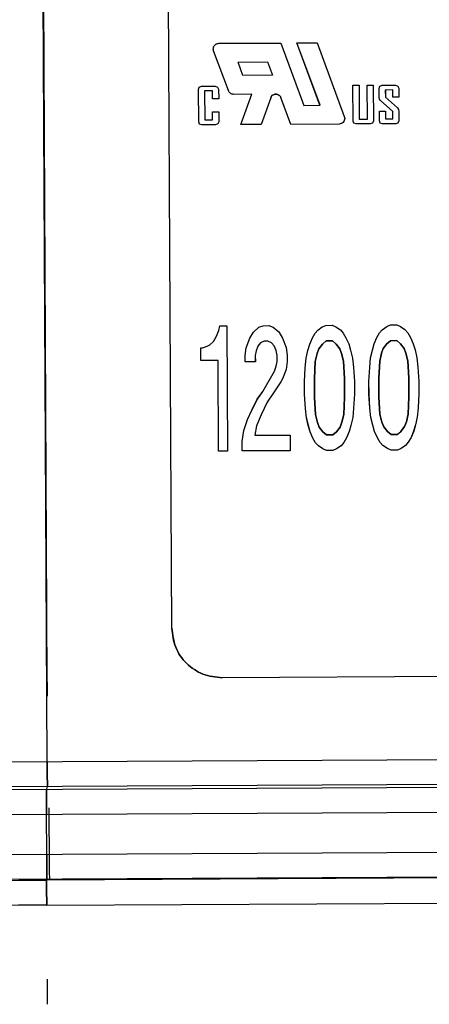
# Model space of a CAD drawing. Header units: millimetres. Extents: x -353 to -41, y 81 to 365.
# Tile 23 of 48: x -288 to -280, y 327 to 346. Entities that reach past the tile are written whole.
import ezdxf

# ---------------------------------------------------------------- set-up
doc = ezdxf.new("R2010")
doc.units = ezdxf.units.MM

msp = doc.modelspace()

# ---------------------------------------------------------------- linework, layer by layer
at = {"color": 7, "linetype": 'Continuous', "lineweight": 25}
for p, q in [((-287.556, 331.373), (-287.678, 354.388)), ((-287.671, 353.682), (-287.562, 332.977)), ((-285.07, 334.04), (-285.164, 351.641)), ((-285.07, 334.04), (-285.163, 351.641)), ((-284.129, 345.717), (-282.895, 345.723)), ((-284.129, 345.717), (-282.895, 345.723)), ((-284.129, 345.717), (-284.129, 345.717)), ((-282.895, 345.723), (-282.434, 344.478)), ((-282.895, 345.723), (-282.895, 345.723)), ((-282.895, 345.723), (-282.434, 344.478)), ((-282.573, 345.725), (-282.171, 345.727)), ((-282.573, 345.725), (-282.171, 345.727)), ((-282.113, 344.48), (-282.573, 345.725)), ((-282.573, 345.725), (-282.573, 345.725)), ((-282.112, 344.48), (-282.573, 345.725)), ((-282.171, 345.727), (-281.627, 344.257)), ((-282.171, 345.727), (-282.171, 345.727)), ((-282.171, 345.727), (-281.627, 344.257)), ((-283.942, 344.772), (-284.235, 345.564)), ((-284.235, 345.564), (-284.235, 345.564)), ((-283.942, 344.772), (-284.235, 345.564)), ((-283.749, 345.341), (-283.158, 345.344)), ((-283.749, 345.341), (-283.158, 345.344)), ((-283.652, 345.077), (-283.749, 345.341)), ((-283.749, 345.341), (-283.749, 345.341)), ((-283.651, 345.077), (-283.749, 345.341)), ((-283.158, 345.344), (-283.06, 345.08)), ((-283.158, 345.344), (-283.158, 345.344)), ((-283.158, 345.344), (-283.06, 345.08)), ((-283.06, 345.08), (-283.652, 345.077)), ((-283.652, 345.077), (-283.651, 345.077)), ((-283.06, 345.08), (-283.651, 345.077)), ((-283.06, 345.08), (-283.06, 345.08)), ((-281.45, 344.164), (-281.454, 344.878)), ((-281.454, 344.878), (-281.332, 344.878)), ((-281.454, 344.878), (-281.454, 344.878)), ((-281.454, 344.878), (-281.332, 344.878)), ((-281.45, 344.164), (-281.454, 344.878)), ((-281.332, 344.878), (-281.328, 344.203)), ((-281.332, 344.878), (-281.332, 344.878)), ((-281.332, 344.878), (-281.328, 344.203)), ((-281.17, 344.879), (-281.048, 344.88)), ((-281.169, 344.879), (-281.17, 344.879)), ((-281.166, 344.204), (-281.17, 344.879)), ((-281.169, 344.879), (-281.048, 344.88)), ((-281.166, 344.204), (-281.169, 344.879)), ((-281.048, 344.88), (-281.048, 344.88)), ((-281.048, 344.88), (-281.044, 344.166)), ((-281.048, 344.88), (-281.044, 344.166)), ((-280.916, 344.861), (-280.87, 344.881)), ((-280.915, 344.861), (-280.87, 344.881)), ((-280.87, 344.881), (-280.606, 344.882)), ((-280.87, 344.881), (-280.606, 344.882)), ((-280.87, 344.881), (-280.87, 344.881)), ((-280.606, 344.882), (-280.56, 344.863)), ((-280.606, 344.882), (-280.606, 344.882)), ((-280.606, 344.882), (-280.56, 344.863)), ((-284.537, 344.798), (-284.522, 344.842)), ((-284.537, 344.798), (-284.522, 344.842)), ((-284.534, 344.148), (-284.537, 344.798)), ((-284.537, 344.798), (-284.537, 344.798)), ((-284.534, 344.148), (-284.537, 344.798)), ((-284.522, 344.842), (-284.477, 344.861)), ((-284.522, 344.842), (-284.476, 344.861)), ((-284.522, 344.842), (-284.522, 344.842)), ((-284.477, 344.861), (-284.203, 344.863)), ((-284.476, 344.861), (-284.477, 344.861)), ((-284.476, 344.861), (-284.202, 344.863)), ((-284.258, 344.766), (-284.415, 344.765)), ((-284.258, 344.766), (-284.415, 344.765)), ((-284.415, 344.765), (-284.412, 344.187)), ((-284.415, 344.765), (-284.415, 344.765)), ((-284.415, 344.765), (-284.412, 344.187)), ((-284.257, 344.61), (-284.258, 344.766)), ((-284.258, 344.766), (-284.258, 344.766)), ((-284.257, 344.61), (-284.258, 344.766)), ((-284.203, 344.863), (-284.157, 344.844)), ((-284.202, 344.863), (-284.203, 344.863)), ((-284.202, 344.863), (-284.157, 344.844)), ((-284.157, 344.844), (-284.136, 344.8)), ((-284.157, 344.844), (-284.157, 344.844)), ((-284.157, 344.844), (-284.136, 344.8)), ((-284.136, 344.8), (-284.135, 344.611)), ((-284.136, 344.8), (-284.136, 344.8)), ((-284.136, 344.8), (-284.135, 344.611)), ((-283.942, 344.772), (-283.942, 344.772)), ((-283.474, 344.7), (-283.835, 344.698)), ((-283.474, 344.7), (-283.835, 344.698)), ((-283.835, 344.698), (-283.835, 344.698)), ((-283.691, 344.094), (-283.474, 344.7)), ((-283.691, 344.094), (-283.474, 344.7)), ((-283.474, 344.7), (-283.474, 344.7)), ((-280.931, 344.817), (-280.916, 344.861)), ((-280.93, 344.638), (-280.931, 344.817)), ((-280.93, 344.817), (-280.931, 344.817)), ((-280.93, 344.817), (-280.915, 344.861)), ((-280.929, 344.638), (-280.93, 344.817)), ((-280.915, 344.861), (-280.916, 344.861)), ((-280.661, 344.785), (-280.809, 344.784)), ((-280.809, 344.784), (-280.808, 344.643)), ((-280.808, 344.784), (-280.809, 344.784)), ((-280.661, 344.785), (-280.808, 344.784)), ((-280.808, 344.784), (-280.808, 344.643)), ((-280.661, 344.639), (-280.661, 344.785)), ((-280.661, 344.785), (-280.661, 344.785)), ((-280.66, 344.639), (-280.661, 344.785)), ((-280.56, 344.863), (-280.54, 344.819)), ((-280.56, 344.863), (-280.56, 344.863)), ((-280.56, 344.863), (-280.54, 344.819)), ((-280.54, 344.819), (-280.539, 344.64)), ((-280.54, 344.819), (-280.54, 344.819)), ((-280.54, 344.819), (-280.539, 344.64)), ((-284.135, 344.611), (-284.257, 344.61)), ((-284.135, 344.611), (-284.257, 344.61)), ((-284.257, 344.61), (-284.257, 344.61)), ((-284.135, 344.611), (-284.135, 344.611)), ((-283.097, 344.631), (-283.289, 344.096)), ((-283.097, 344.631), (-283.288, 344.096)), ((-283.097, 344.631), (-283.097, 344.631)), ((-282.697, 344.099), (-282.894, 344.632)), ((-282.894, 344.632), (-282.894, 344.632)), ((-282.697, 344.099), (-282.894, 344.632)), ((-280.924, 344.599), (-280.93, 344.638)), ((-280.929, 344.638), (-280.93, 344.638)), ((-280.924, 344.599), (-280.929, 344.638)), ((-280.904, 344.575), (-280.924, 344.599)), ((-280.924, 344.599), (-280.924, 344.599)), ((-280.904, 344.575), (-280.924, 344.599)), ((-280.659, 344.357), (-280.904, 344.575)), ((-280.904, 344.575), (-280.904, 344.575)), ((-280.659, 344.357), (-280.904, 344.575)), ((-280.808, 344.643), (-280.568, 344.426)), ((-280.808, 344.643), (-280.808, 344.643)), ((-280.808, 344.643), (-280.568, 344.426)), ((-280.539, 344.64), (-280.661, 344.639)), ((-280.66, 344.639), (-280.661, 344.639)), ((-280.539, 344.64), (-280.66, 344.639)), ((-280.539, 344.64), (-280.539, 344.64)), ((-284.256, 344.348), (-284.134, 344.349)), ((-284.255, 344.188), (-284.256, 344.348)), ((-284.255, 344.348), (-284.256, 344.348)), ((-284.255, 344.348), (-284.134, 344.349)), ((-284.255, 344.188), (-284.255, 344.348)), ((-284.134, 344.349), (-284.133, 344.15)), ((-284.134, 344.349), (-284.134, 344.349)), ((-284.134, 344.349), (-284.133, 344.15)), ((-282.434, 344.478), (-282.113, 344.48)), ((-282.434, 344.478), (-282.112, 344.48)), ((-282.434, 344.478), (-282.434, 344.478)), ((-282.112, 344.48), (-282.113, 344.48)), ((-280.928, 344.361), (-280.806, 344.362)), ((-280.928, 344.361), (-280.806, 344.362)), ((-280.927, 344.167), (-280.928, 344.361)), ((-280.928, 344.361), (-280.928, 344.361)), ((-280.927, 344.167), (-280.928, 344.361)), ((-280.806, 344.362), (-280.806, 344.206)), ((-280.806, 344.362), (-280.806, 344.362)), ((-280.806, 344.362), (-280.805, 344.206)), ((-280.658, 344.207), (-280.659, 344.357)), ((-280.659, 344.357), (-280.659, 344.357)), ((-280.658, 344.207), (-280.659, 344.357)), ((-280.568, 344.426), (-280.548, 344.397)), ((-280.568, 344.426), (-280.568, 344.426)), ((-280.568, 344.426), (-280.547, 344.397)), ((-280.548, 344.397), (-280.537, 344.358)), ((-280.547, 344.397), (-280.548, 344.397)), ((-280.547, 344.397), (-280.537, 344.358)), ((-280.537, 344.358), (-280.536, 344.169)), ((-280.537, 344.358), (-280.537, 344.358)), ((-280.537, 344.358), (-280.536, 344.169)), ((-284.518, 344.104), (-284.534, 344.148)), ((-284.534, 344.148), (-284.534, 344.148)), ((-284.518, 344.104), (-284.534, 344.148)), ((-284.473, 344.09), (-284.518, 344.104)), ((-284.518, 344.104), (-284.518, 344.104)), ((-284.472, 344.09), (-284.518, 344.104)), ((-284.199, 344.091), (-284.473, 344.09)), ((-284.472, 344.09), (-284.473, 344.09)), ((-284.198, 344.091), (-284.472, 344.09)), ((-284.412, 344.187), (-284.255, 344.188)), ((-284.412, 344.187), (-284.255, 344.188)), ((-284.412, 344.187), (-284.412, 344.187)), ((-284.255, 344.188), (-284.255, 344.188)), ((-284.153, 344.106), (-284.199, 344.091)), ((-284.198, 344.091), (-284.199, 344.091)), ((-284.153, 344.106), (-284.198, 344.091)), ((-284.133, 344.15), (-284.153, 344.106)), ((-284.133, 344.15), (-284.153, 344.106)), ((-284.153, 344.106), (-284.153, 344.106)), ((-284.133, 344.15), (-284.133, 344.15)), ((-283.289, 344.096), (-283.691, 344.094)), ((-283.288, 344.096), (-283.691, 344.094)), ((-283.691, 344.094), (-283.691, 344.094)), ((-283.288, 344.096), (-283.289, 344.096)), ((-281.733, 344.104), (-282.697, 344.099)), ((-281.733, 344.104), (-282.697, 344.099)), ((-282.697, 344.099), (-282.697, 344.099)), ((-281.733, 344.104), (-281.733, 344.104)), ((-281.627, 344.257), (-281.62, 344.218)), ((-281.627, 344.257), (-281.627, 344.257)), ((-281.627, 344.257), (-281.62, 344.218)), ((-281.62, 344.218), (-281.62, 344.218)), ((-281.435, 344.12), (-281.45, 344.164)), ((-281.45, 344.164), (-281.45, 344.164)), ((-281.434, 344.12), (-281.45, 344.164)), ((-281.389, 344.106), (-281.435, 344.12)), ((-281.434, 344.12), (-281.435, 344.12)), ((-281.389, 344.106), (-281.434, 344.12)), ((-281.11, 344.107), (-281.389, 344.106)), ((-281.109, 344.107), (-281.389, 344.106)), ((-281.389, 344.106), (-281.389, 344.106)), ((-281.328, 344.203), (-281.166, 344.204)), ((-281.328, 344.203), (-281.166, 344.204)), ((-281.328, 344.203), (-281.328, 344.203)), ((-281.166, 344.204), (-281.166, 344.204)), ((-281.064, 344.122), (-281.11, 344.107)), ((-281.109, 344.107), (-281.11, 344.107)), ((-281.064, 344.122), (-281.109, 344.107)), ((-281.044, 344.166), (-281.064, 344.122)), ((-281.044, 344.166), (-281.064, 344.122)), ((-281.064, 344.122), (-281.064, 344.122)), ((-281.044, 344.166), (-281.044, 344.166)), ((-280.912, 344.123), (-280.927, 344.167)), ((-280.927, 344.167), (-280.927, 344.167)), ((-280.912, 344.123), (-280.927, 344.167)), ((-280.866, 344.109), (-280.912, 344.123)), ((-280.912, 344.123), (-280.912, 344.123)), ((-280.866, 344.109), (-280.912, 344.123)), ((-280.602, 344.11), (-280.866, 344.109)), ((-280.602, 344.11), (-280.866, 344.109)), ((-280.866, 344.109), (-280.866, 344.109)), ((-280.806, 344.206), (-280.658, 344.207)), ((-280.805, 344.206), (-280.806, 344.206)), ((-280.805, 344.206), (-280.658, 344.207)), ((-280.658, 344.207), (-280.658, 344.207)), ((-280.556, 344.125), (-280.602, 344.11)), ((-280.556, 344.125), (-280.602, 344.11)), ((-280.602, 344.11), (-280.602, 344.11)), ((-280.536, 344.169), (-280.556, 344.125)), ((-280.536, 344.169), (-280.556, 344.125)), ((-280.556, 344.125), (-280.556, 344.125)), ((-280.536, 344.169), (-280.536, 344.169)), ((-284.186, 339.855), (-284.132, 339.98)), ((-284.186, 339.855), (-284.132, 339.98)), ((-284.132, 339.98), (-284.114, 340.074)), ((-284.132, 339.98), (-284.114, 340.074)), ((-284.132, 339.98), (-284.132, 339.98)), ((-284.114, 340.074), (-283.969, 340.075)), ((-284.114, 340.074), (-283.969, 340.075)), ((-284.114, 340.074), (-284.114, 340.074)), ((-283.969, 340.075), (-283.956, 337.575)), ((-283.969, 340.075), (-283.969, 340.075)), ((-283.969, 340.075), (-283.956, 337.575)), ((-283.443, 339.952), (-283.335, 340.047)), ((-283.443, 339.952), (-283.335, 340.047)), ((-283.335, 340.047), (-283.244, 340.078)), ((-283.335, 340.047), (-283.244, 340.078)), ((-283.335, 340.047), (-283.335, 340.047)), ((-283.244, 340.078), (-283.136, 340.079)), ((-283.244, 340.078), (-283.135, 340.079)), ((-283.244, 340.078), (-283.244, 340.078)), ((-283.136, 340.079), (-283.045, 340.048)), ((-283.135, 340.079), (-283.136, 340.079)), ((-283.135, 340.079), (-283.045, 340.048)), ((-283.045, 340.048), (-282.936, 339.955)), ((-283.045, 340.048), (-283.045, 340.048)), ((-283.045, 340.048), (-282.935, 339.955)), ((-282.211, 339.928), (-282.156, 339.991)), ((-282.21, 339.928), (-282.156, 339.991)), ((-282.156, 339.991), (-282.066, 340.053)), ((-282.156, 339.991), (-282.066, 340.053)), ((-282.156, 339.991), (-282.156, 339.991)), ((-282.066, 340.053), (-281.994, 340.085)), ((-282.066, 340.053), (-281.994, 340.085)), ((-282.066, 340.053), (-282.066, 340.053)), ((-281.994, 340.085), (-281.867, 340.086)), ((-281.994, 340.085), (-281.867, 340.086)), ((-281.994, 340.085), (-281.994, 340.085)), ((-281.867, 340.086), (-281.794, 340.055)), ((-281.867, 340.086), (-281.867, 340.086)), ((-281.867, 340.086), (-281.794, 340.055)), ((-281.794, 340.055), (-281.703, 339.993)), ((-281.794, 340.055), (-281.794, 340.055)), ((-281.794, 340.055), (-281.703, 339.993)), ((-281.703, 339.993), (-281.649, 339.931)), ((-281.703, 339.993), (-281.703, 339.993)), ((-281.703, 339.993), (-281.648, 339.931)), ((-280.924, 339.935), (-280.87, 339.997)), ((-280.923, 339.935), (-280.869, 339.997)), ((-280.87, 339.997), (-280.779, 340.06)), ((-280.869, 339.997), (-280.87, 339.997)), ((-280.869, 339.997), (-280.779, 340.06)), ((-280.779, 340.06), (-280.707, 340.092)), ((-280.779, 340.06), (-280.707, 340.092)), ((-280.779, 340.06), (-280.779, 340.06)), ((-280.707, 340.092), (-280.58, 340.093)), ((-280.707, 340.092), (-280.58, 340.093)), ((-280.707, 340.092), (-280.707, 340.092)), ((-280.58, 340.093), (-280.507, 340.062)), ((-280.58, 340.093), (-280.58, 340.093)), ((-280.58, 340.093), (-280.507, 340.062)), ((-280.507, 340.062), (-280.417, 340)), ((-280.507, 340.062), (-280.507, 340.062)), ((-280.507, 340.062), (-280.416, 340)), ((-280.417, 340), (-280.362, 339.938)), ((-280.416, 340), (-280.417, 340)), ((-280.416, 340), (-280.362, 339.938)), ((-284.24, 339.761), (-284.186, 339.855)), ((-284.239, 339.761), (-284.186, 339.855)), ((-284.186, 339.855), (-284.186, 339.855)), ((-283.587, 339.639), (-283.515, 339.827)), ((-283.586, 339.639), (-283.515, 339.827)), ((-283.515, 339.827), (-283.443, 339.952)), ((-283.515, 339.827), (-283.443, 339.952)), ((-283.515, 339.827), (-283.515, 339.827)), ((-283.443, 339.952), (-283.443, 339.952)), ((-283.225, 339.766), (-283.297, 339.734)), ((-283.224, 339.766), (-283.297, 339.734)), ((-283.152, 339.766), (-283.225, 339.766)), ((-283.224, 339.766), (-283.225, 339.766)), ((-283.152, 339.766), (-283.224, 339.766)), ((-283.08, 339.736), (-283.152, 339.766)), ((-283.152, 339.766), (-283.152, 339.766)), ((-283.079, 339.736), (-283.152, 339.766)), ((-282.936, 339.955), (-282.863, 339.831)), ((-282.935, 339.955), (-282.936, 339.955)), ((-282.935, 339.955), (-282.862, 339.831)), ((-282.863, 339.831), (-282.789, 339.643)), ((-282.862, 339.831), (-282.863, 339.831)), ((-282.862, 339.831), (-282.789, 339.643)), ((-282.318, 339.708), (-282.264, 339.834)), ((-282.318, 339.708), (-282.264, 339.834)), ((-282.264, 339.834), (-282.211, 339.928)), ((-282.264, 339.834), (-282.21, 339.928)), ((-282.264, 339.834), (-282.264, 339.834)), ((-282.21, 339.928), (-282.211, 339.928)), ((-281.992, 339.773), (-282.064, 339.71)), ((-282.064, 339.71), (-281.992, 339.773)), ((-281.865, 339.773), (-281.992, 339.773)), ((-281.992, 339.773), (-281.992, 339.773)), ((-281.992, 339.773), (-281.865, 339.773)), ((-281.792, 339.711), (-281.865, 339.773)), ((-281.865, 339.773), (-281.865, 339.773)), ((-281.865, 339.773), (-281.792, 339.711)), ((-281.649, 339.931), (-281.594, 339.837)), ((-281.648, 339.931), (-281.649, 339.931)), ((-281.648, 339.931), (-281.594, 339.837)), ((-281.594, 339.837), (-281.539, 339.713)), ((-281.594, 339.837), (-281.594, 339.837)), ((-281.594, 339.837), (-281.538, 339.713)), ((-281.031, 339.715), (-280.977, 339.84)), ((-281.031, 339.715), (-280.978, 339.84)), ((-280.978, 339.84), (-280.924, 339.935)), ((-280.977, 339.84), (-280.978, 339.84)), ((-280.977, 339.84), (-280.923, 339.935)), ((-280.923, 339.935), (-280.924, 339.935)), ((-280.705, 339.779), (-280.778, 339.717)), ((-280.777, 339.717), (-280.705, 339.779)), ((-280.578, 339.78), (-280.705, 339.779)), ((-280.705, 339.779), (-280.578, 339.78)), ((-280.705, 339.779), (-280.705, 339.779)), ((-280.506, 339.718), (-280.578, 339.78)), ((-280.578, 339.78), (-280.578, 339.78)), ((-280.578, 339.78), (-280.505, 339.718)), ((-280.362, 339.938), (-280.307, 339.844)), ((-280.362, 339.938), (-280.362, 339.938)), ((-280.362, 339.938), (-280.307, 339.844)), ((-280.307, 339.844), (-280.252, 339.719)), ((-280.307, 339.844), (-280.307, 339.844)), ((-280.307, 339.844), (-280.252, 339.719)), ((-284.493, 339.634), (-284.456, 339.635)), ((-284.491, 339.384), (-284.493, 339.634)), ((-284.492, 339.634), (-284.493, 339.634)), ((-284.492, 339.634), (-284.456, 339.635)), ((-284.491, 339.384), (-284.492, 339.634)), ((-284.456, 339.635), (-284.366, 339.666)), ((-284.456, 339.635), (-284.366, 339.666)), ((-284.456, 339.635), (-284.456, 339.635)), ((-284.366, 339.666), (-284.312, 339.698)), ((-284.366, 339.666), (-284.312, 339.698)), ((-284.366, 339.666), (-284.366, 339.666)), ((-284.312, 339.698), (-284.24, 339.761)), ((-284.312, 339.698), (-284.239, 339.761)), ((-284.312, 339.698), (-284.312, 339.698)), ((-284.239, 339.761), (-284.24, 339.761)), ((-283.604, 339.483), (-283.587, 339.639)), ((-283.604, 339.483), (-283.586, 339.639)), ((-283.586, 339.639), (-283.587, 339.639)), ((-283.387, 339.578), (-283.404, 339.484)), ((-283.387, 339.578), (-283.404, 339.484)), ((-283.351, 339.672), (-283.387, 339.578)), ((-283.351, 339.672), (-283.387, 339.578)), ((-283.387, 339.578), (-283.387, 339.578)), ((-283.297, 339.734), (-283.351, 339.672)), ((-283.297, 339.734), (-283.351, 339.672)), ((-283.351, 339.672), (-283.351, 339.672)), ((-283.297, 339.734), (-283.297, 339.734)), ((-283.025, 339.673), (-283.08, 339.736)), ((-283.079, 339.736), (-283.08, 339.736)), ((-283.025, 339.673), (-283.079, 339.736)), ((-282.988, 339.58), (-283.025, 339.673)), ((-283.025, 339.673), (-283.025, 339.673)), ((-282.988, 339.58), (-283.025, 339.673)), ((-282.969, 339.486), (-282.988, 339.58)), ((-282.988, 339.58), (-282.988, 339.58)), ((-282.969, 339.486), (-282.988, 339.58)), ((-282.789, 339.643), (-282.77, 339.487)), ((-282.789, 339.643), (-282.789, 339.643)), ((-282.789, 339.643), (-282.77, 339.487)), ((-282.389, 339.427), (-282.354, 339.583)), ((-282.389, 339.427), (-282.353, 339.583)), ((-282.354, 339.583), (-282.318, 339.708)), ((-282.353, 339.583), (-282.354, 339.583)), ((-282.353, 339.583), (-282.318, 339.708)), ((-282.318, 339.708), (-282.318, 339.708)), ((-282.136, 339.616), (-282.172, 339.522)), ((-282.172, 339.522), (-282.136, 339.616)), ((-282.064, 339.71), (-282.136, 339.616)), ((-282.136, 339.616), (-282.064, 339.71)), ((-282.136, 339.616), (-282.136, 339.616)), ((-282.064, 339.71), (-282.064, 339.71)), ((-281.719, 339.618), (-281.792, 339.711)), ((-281.792, 339.711), (-281.792, 339.711)), ((-281.792, 339.711), (-281.719, 339.618)), ((-281.683, 339.524), (-281.719, 339.618)), ((-281.719, 339.618), (-281.719, 339.618)), ((-281.719, 339.618), (-281.682, 339.524)), ((-281.539, 339.713), (-281.502, 339.588)), ((-281.538, 339.713), (-281.539, 339.713)), ((-281.538, 339.713), (-281.502, 339.588)), ((-281.502, 339.588), (-281.465, 339.432)), ((-281.502, 339.588), (-281.502, 339.588)), ((-281.502, 339.588), (-281.464, 339.432)), ((-281.102, 339.434), (-281.067, 339.59)), ((-281.102, 339.434), (-281.067, 339.59)), ((-281.067, 339.59), (-281.031, 339.715)), ((-281.067, 339.59), (-281.031, 339.715)), ((-281.067, 339.59), (-281.067, 339.59)), ((-281.031, 339.715), (-281.031, 339.715)), ((-280.85, 339.622), (-280.885, 339.528)), ((-280.885, 339.528), (-280.849, 339.622)), ((-280.778, 339.717), (-280.85, 339.622)), ((-280.849, 339.622), (-280.85, 339.622)), ((-280.849, 339.622), (-280.777, 339.717)), ((-280.777, 339.717), (-280.778, 339.717)), ((-280.433, 339.625), (-280.506, 339.718)), ((-280.505, 339.718), (-280.506, 339.718)), ((-280.505, 339.718), (-280.432, 339.625)), ((-280.396, 339.531), (-280.433, 339.625)), ((-280.433, 339.625), (-280.432, 339.625)), ((-280.432, 339.625), (-280.396, 339.531)), ((-280.252, 339.719), (-280.215, 339.595)), ((-280.252, 339.719), (-280.252, 339.719)), ((-280.252, 339.719), (-280.215, 339.595)), ((-280.215, 339.595), (-280.178, 339.438)), ((-280.215, 339.595), (-280.215, 339.595)), ((-280.215, 339.595), (-280.178, 339.438)), ((-284.147, 339.386), (-284.491, 339.384)), ((-284.147, 339.386), (-284.491, 339.384)), ((-284.491, 339.384), (-284.491, 339.384)), ((-284.137, 337.574), (-284.147, 339.386)), ((-284.147, 339.386), (-284.147, 339.386)), ((-284.137, 337.574), (-284.147, 339.386)), ((-283.603, 339.358), (-283.604, 339.483)), ((-283.604, 339.483), (-283.604, 339.483)), ((-283.603, 339.358), (-283.604, 339.483)), ((-283.404, 339.484), (-283.404, 339.359)), ((-283.404, 339.484), (-283.404, 339.484)), ((-283.404, 339.484), (-283.403, 339.359)), ((-282.969, 339.361), (-282.969, 339.486)), ((-282.969, 339.486), (-282.969, 339.486)), ((-282.968, 339.361), (-282.969, 339.486)), ((-282.77, 339.487), (-282.769, 339.362)), ((-282.77, 339.487), (-282.77, 339.487)), ((-282.77, 339.487), (-282.769, 339.362)), ((-282.406, 339.239), (-282.389, 339.427)), ((-282.406, 339.239), (-282.389, 339.427)), ((-282.389, 339.427), (-282.389, 339.427)), ((-282.172, 339.522), (-282.208, 339.365)), ((-282.207, 339.365), (-282.172, 339.522)), ((-282.172, 339.522), (-282.172, 339.522)), ((-281.646, 339.368), (-281.683, 339.524)), ((-281.682, 339.524), (-281.683, 339.524)), ((-281.682, 339.524), (-281.645, 339.368)), ((-281.465, 339.432), (-281.446, 339.244)), ((-281.464, 339.432), (-281.465, 339.432)), ((-281.464, 339.432), (-281.445, 339.244)), ((-281.119, 339.246), (-281.102, 339.434)), ((-281.119, 339.246), (-281.102, 339.434)), ((-281.102, 339.434), (-281.102, 339.434)), ((-280.921, 339.372), (-280.937, 339.028)), ((-280.937, 339.028), (-280.92, 339.372)), ((-280.885, 339.528), (-280.921, 339.372)), ((-280.92, 339.372), (-280.921, 339.372)), ((-280.92, 339.372), (-280.885, 339.528)), ((-280.885, 339.528), (-280.885, 339.528)), ((-280.359, 339.375), (-280.396, 339.531)), ((-280.396, 339.531), (-280.396, 339.531)), ((-280.396, 339.531), (-280.359, 339.375)), ((-280.339, 339.031), (-280.359, 339.375)), ((-280.359, 339.375), (-280.359, 339.375)), ((-280.359, 339.375), (-280.339, 339.031)), ((-280.178, 339.438), (-280.159, 339.251)), ((-280.178, 339.438), (-280.178, 339.438)), ((-280.178, 339.438), (-280.159, 339.251)), ((-283.404, 339.359), (-283.603, 339.358)), ((-283.403, 339.359), (-283.603, 339.358)), ((-283.603, 339.358), (-283.603, 339.358)), ((-283.403, 339.359), (-283.404, 339.359)), ((-283.256, 338.766), (-283.022, 339.173)), ((-283.255, 338.766), (-283.022, 339.173)), ((-283.022, 339.173), (-282.986, 339.267)), ((-283.022, 339.173), (-282.986, 339.267)), ((-283.022, 339.173), (-283.022, 339.173)), ((-282.986, 339.267), (-282.969, 339.361)), ((-282.986, 339.267), (-282.968, 339.361)), ((-282.986, 339.267), (-282.986, 339.267)), ((-282.968, 339.361), (-282.969, 339.361)), ((-282.787, 339.206), (-282.858, 339.018)), ((-282.786, 339.206), (-282.858, 339.018)), ((-282.769, 339.362), (-282.787, 339.206)), ((-282.786, 339.206), (-282.787, 339.206)), ((-282.769, 339.362), (-282.786, 339.206)), ((-282.769, 339.362), (-282.769, 339.362)), ((-282.423, 338.958), (-282.406, 339.239)), ((-282.423, 338.958), (-282.406, 339.239)), ((-282.406, 339.239), (-282.406, 339.239)), ((-282.208, 339.365), (-282.224, 339.021)), ((-282.224, 339.021), (-282.207, 339.365)), ((-282.207, 339.365), (-282.208, 339.365)), ((-281.626, 339.025), (-281.646, 339.368)), ((-281.645, 339.368), (-281.646, 339.368)), ((-281.645, 339.368), (-281.625, 339.025)), ((-281.446, 339.244), (-281.426, 338.963)), ((-281.445, 339.244), (-281.446, 339.244)), ((-281.445, 339.244), (-281.426, 338.963)), ((-281.136, 338.965), (-281.119, 339.246)), ((-281.136, 338.965), (-281.119, 339.246)), ((-281.119, 339.246), (-281.119, 339.246)), ((-280.159, 339.251), (-280.139, 338.97)), ((-280.159, 339.251), (-280.159, 339.251)), ((-280.159, 339.251), (-280.139, 338.97)), ((-282.858, 339.018), (-282.894, 338.955)), ((-282.858, 339.018), (-282.894, 338.955)), ((-282.858, 339.018), (-282.858, 339.018)), ((-282.224, 339.021), (-282.222, 338.646)), ((-282.224, 339.021), (-282.224, 339.021)), ((-282.222, 338.646), (-282.224, 339.021)), ((-281.624, 338.65), (-281.626, 339.025)), ((-281.625, 339.025), (-281.626, 339.025)), ((-281.625, 339.025), (-281.623, 338.65)), ((-280.937, 339.028), (-280.935, 338.653)), ((-280.937, 339.028), (-280.937, 339.028)), ((-280.935, 338.653), (-280.937, 339.028)), ((-280.337, 338.656), (-280.339, 339.031)), ((-280.339, 339.031), (-280.339, 339.031)), ((-280.339, 339.031), (-280.337, 338.656)), ((-282.894, 338.955), (-283.038, 338.736)), ((-282.894, 338.955), (-283.038, 338.736)), ((-282.894, 338.955), (-282.894, 338.955)), ((-282.422, 338.708), (-282.423, 338.958)), ((-282.423, 338.958), (-282.423, 338.958)), ((-282.421, 338.708), (-282.423, 338.958)), ((-281.426, 338.963), (-281.425, 338.713)), ((-281.426, 338.963), (-281.426, 338.963)), ((-281.426, 338.963), (-281.424, 338.713)), ((-281.135, 338.715), (-281.136, 338.965)), ((-281.136, 338.965), (-281.136, 338.965)), ((-281.134, 338.715), (-281.136, 338.965)), ((-280.139, 338.97), (-280.138, 338.72)), ((-280.139, 338.97), (-280.139, 338.97)), ((-280.139, 338.97), (-280.138, 338.72)), ((-283.471, 338.39), (-283.364, 338.609)), ((-283.471, 338.39), (-283.363, 338.609)), ((-283.364, 338.609), (-283.256, 338.766)), ((-283.363, 338.609), (-283.364, 338.609)), ((-283.363, 338.609), (-283.255, 338.766)), ((-283.255, 338.766), (-283.256, 338.766)), ((-283.038, 338.736), (-283.164, 338.548)), ((-283.038, 338.736), (-283.164, 338.548)), ((-283.038, 338.736), (-283.038, 338.736)), ((-282.402, 338.427), (-282.422, 338.708)), ((-282.421, 338.708), (-282.422, 338.708)), ((-282.402, 338.427), (-282.421, 338.708)), ((-282.222, 338.646), (-282.202, 338.303)), ((-282.222, 338.646), (-282.222, 338.646)), ((-282.202, 338.303), (-282.222, 338.646)), ((-281.64, 338.306), (-281.624, 338.65)), ((-281.623, 338.65), (-281.64, 338.306)), ((-281.623, 338.65), (-281.624, 338.65)), ((-281.425, 338.713), (-281.441, 338.432)), ((-281.424, 338.713), (-281.441, 338.432)), ((-281.425, 338.713), (-281.424, 338.713)), ((-281.115, 338.434), (-281.135, 338.715)), ((-281.134, 338.715), (-281.135, 338.715)), ((-281.115, 338.434), (-281.134, 338.715)), ((-280.935, 338.653), (-280.915, 338.31)), ((-280.935, 338.653), (-280.935, 338.653)), ((-280.915, 338.31), (-280.935, 338.653)), ((-280.353, 338.313), (-280.337, 338.656)), ((-280.337, 338.656), (-280.353, 338.313)), ((-280.337, 338.656), (-280.337, 338.656)), ((-280.138, 338.72), (-280.154, 338.439)), ((-280.138, 338.72), (-280.154, 338.439)), ((-280.138, 338.72), (-280.138, 338.72)), ((-283.561, 338.202), (-283.471, 338.39)), ((-283.56, 338.202), (-283.471, 338.39)), ((-283.471, 338.39), (-283.471, 338.39)), ((-283.164, 338.548), (-283.289, 338.297)), ((-283.164, 338.548), (-283.289, 338.297)), ((-283.164, 338.548), (-283.164, 338.548)), ((-282.383, 338.239), (-282.402, 338.427)), ((-282.402, 338.427), (-282.402, 338.427)), ((-282.383, 338.239), (-282.402, 338.427)), ((-281.441, 338.432), (-281.458, 338.244)), ((-281.441, 338.432), (-281.458, 338.244)), ((-281.441, 338.432), (-281.441, 338.432)), ((-281.096, 338.246), (-281.115, 338.434)), ((-281.115, 338.434), (-281.115, 338.434)), ((-281.096, 338.246), (-281.115, 338.434)), ((-280.154, 338.439), (-280.172, 338.251)), ((-280.154, 338.439), (-280.171, 338.251)), ((-280.154, 338.439), (-280.154, 338.439)), ((-283.632, 337.983), (-283.561, 338.202)), ((-283.632, 337.983), (-283.56, 338.202)), ((-283.56, 338.202), (-283.561, 338.202)), ((-283.289, 338.297), (-283.379, 338.078)), ((-283.289, 338.297), (-283.379, 338.078)), ((-283.289, 338.297), (-283.289, 338.297)), ((-282.346, 338.083), (-282.383, 338.239)), ((-282.383, 338.239), (-282.383, 338.239)), ((-282.345, 338.083), (-282.383, 338.239)), ((-282.202, 338.303), (-282.165, 338.147)), ((-282.202, 338.303), (-282.202, 338.303)), ((-282.165, 338.147), (-282.202, 338.303)), ((-281.675, 338.149), (-281.64, 338.306)), ((-281.64, 338.306), (-281.675, 338.149)), ((-281.64, 338.306), (-281.64, 338.306)), ((-281.458, 338.244), (-281.494, 338.088)), ((-281.458, 338.244), (-281.494, 338.088)), ((-281.458, 338.244), (-281.458, 338.244)), ((-281.059, 338.09), (-281.096, 338.246)), ((-281.096, 338.246), (-281.096, 338.246)), ((-281.059, 338.09), (-281.096, 338.246)), ((-280.915, 338.31), (-280.878, 338.154)), ((-280.915, 338.31), (-280.915, 338.31)), ((-280.878, 338.154), (-280.915, 338.31)), ((-280.389, 338.156), (-280.353, 338.313)), ((-280.353, 338.313), (-280.388, 338.156)), ((-280.353, 338.313), (-280.353, 338.313)), ((-280.172, 338.251), (-280.207, 338.095)), ((-280.171, 338.251), (-280.207, 338.095)), ((-280.171, 338.251), (-280.172, 338.251)), ((-283.379, 338.078), (-283.414, 337.89)), ((-283.379, 338.078), (-283.414, 337.89)), ((-283.379, 338.078), (-283.379, 338.078)), ((-282.309, 337.958), (-282.346, 338.083)), ((-282.345, 338.083), (-282.346, 338.083)), ((-282.309, 337.958), (-282.345, 338.083)), ((-282.165, 338.147), (-282.128, 338.053)), ((-282.165, 338.147), (-282.165, 338.147)), ((-282.128, 338.053), (-282.165, 338.147)), ((-282.128, 338.053), (-282.055, 337.96)), ((-282.128, 338.053), (-282.128, 338.053)), ((-282.055, 337.96), (-282.128, 338.053)), ((-281.783, 337.961), (-281.711, 338.055)), ((-281.711, 338.055), (-281.783, 337.961)), ((-281.711, 338.055), (-281.675, 338.149)), ((-281.675, 338.149), (-281.711, 338.055)), ((-281.711, 338.055), (-281.711, 338.055)), ((-281.675, 338.149), (-281.675, 338.149)), ((-281.494, 338.088), (-281.529, 337.963)), ((-281.494, 338.088), (-281.529, 337.963)), ((-281.494, 338.088), (-281.494, 338.088)), ((-281.022, 337.965), (-281.059, 338.09)), ((-281.059, 338.09), (-281.059, 338.09)), ((-281.022, 337.965), (-281.059, 338.09)), ((-280.878, 338.154), (-280.841, 338.06)), ((-280.878, 338.154), (-280.878, 338.154)), ((-280.841, 338.06), (-280.878, 338.154)), ((-280.841, 338.06), (-280.768, 337.967)), ((-280.841, 338.06), (-280.841, 338.06)), ((-280.768, 337.967), (-280.841, 338.06)), ((-280.496, 337.968), (-280.424, 338.062)), ((-280.424, 338.062), (-280.496, 337.968)), ((-280.424, 338.062), (-280.389, 338.156)), ((-280.388, 338.156), (-280.424, 338.062)), ((-280.424, 338.062), (-280.424, 338.062)), ((-280.388, 338.156), (-280.389, 338.156)), ((-280.207, 338.095), (-280.243, 337.969)), ((-280.207, 338.095), (-280.242, 337.969)), ((-280.207, 338.095), (-280.207, 338.095)), ((-283.667, 337.764), (-283.632, 337.983)), ((-283.667, 337.764), (-283.632, 337.983)), ((-283.632, 337.983), (-283.632, 337.983)), ((-283.414, 337.89), (-282.707, 337.894)), ((-283.414, 337.89), (-282.707, 337.894)), ((-283.414, 337.89), (-283.414, 337.89)), ((-282.707, 337.894), (-282.706, 337.581)), ((-282.707, 337.894), (-282.707, 337.894)), ((-282.707, 337.894), (-282.705, 337.581)), ((-282.254, 337.834), (-282.309, 337.958)), ((-282.309, 337.958), (-282.309, 337.958)), ((-282.254, 337.834), (-282.309, 337.958)), ((-282.199, 337.74), (-282.254, 337.834)), ((-282.254, 337.834), (-282.254, 337.834)), ((-282.199, 337.74), (-282.254, 337.834)), ((-282.055, 337.96), (-281.982, 337.898)), ((-282.055, 337.96), (-282.055, 337.96)), ((-281.982, 337.898), (-282.055, 337.96)), ((-281.982, 337.898), (-281.855, 337.898)), ((-281.982, 337.898), (-281.982, 337.898)), ((-281.855, 337.898), (-281.982, 337.898)), ((-281.855, 337.898), (-281.783, 337.961)), ((-281.783, 337.961), (-281.855, 337.898)), ((-281.855, 337.898), (-281.855, 337.898)), ((-281.783, 337.961), (-281.783, 337.961)), ((-281.583, 337.837), (-281.637, 337.743)), ((-281.583, 337.837), (-281.637, 337.743)), ((-281.529, 337.963), (-281.583, 337.837)), ((-281.529, 337.963), (-281.583, 337.837)), ((-281.583, 337.837), (-281.583, 337.837)), ((-281.529, 337.963), (-281.529, 337.963)), ((-280.967, 337.841), (-281.022, 337.965)), ((-281.022, 337.965), (-281.022, 337.965)), ((-280.967, 337.841), (-281.022, 337.965)), ((-280.912, 337.747), (-280.967, 337.841)), ((-280.967, 337.841), (-280.967, 337.841)), ((-280.912, 337.747), (-280.967, 337.841)), ((-280.768, 337.967), (-280.695, 337.904)), ((-280.768, 337.967), (-280.768, 337.967)), ((-280.695, 337.904), (-280.768, 337.967)), ((-280.695, 337.904), (-280.569, 337.905)), ((-280.568, 337.905), (-280.695, 337.904)), ((-280.695, 337.904), (-280.695, 337.904)), ((-280.569, 337.905), (-280.496, 337.968)), ((-280.568, 337.905), (-280.569, 337.905)), ((-280.496, 337.968), (-280.568, 337.905)), ((-280.496, 337.968), (-280.496, 337.968)), ((-280.296, 337.844), (-280.35, 337.75)), ((-280.296, 337.844), (-280.35, 337.75)), ((-280.243, 337.969), (-280.296, 337.844)), ((-280.242, 337.969), (-280.296, 337.844)), ((-280.296, 337.844), (-280.296, 337.844)), ((-280.242, 337.969), (-280.243, 337.969)), ((-283.666, 337.576), (-283.667, 337.764)), ((-283.667, 337.764), (-283.667, 337.764)), ((-283.666, 337.576), (-283.667, 337.764)), ((-282.144, 337.678), (-282.199, 337.74)), ((-282.199, 337.74), (-282.199, 337.74)), ((-282.144, 337.678), (-282.199, 337.74)), ((-282.053, 337.616), (-282.144, 337.678)), ((-282.144, 337.678), (-282.144, 337.678)), ((-282.053, 337.616), (-282.144, 337.678)), ((-281.981, 337.585), (-282.053, 337.616)), ((-282.053, 337.616), (-282.053, 337.616)), ((-281.98, 337.585), (-282.053, 337.616)), ((-281.781, 337.617), (-281.854, 337.586)), ((-281.781, 337.617), (-281.853, 337.586)), ((-281.691, 337.68), (-281.781, 337.617)), ((-281.691, 337.68), (-281.781, 337.617)), ((-281.781, 337.617), (-281.781, 337.617)), ((-281.637, 337.743), (-281.691, 337.68)), ((-281.637, 337.743), (-281.691, 337.68)), ((-281.691, 337.68), (-281.691, 337.68)), ((-281.637, 337.743), (-281.637, 337.743)), ((-280.857, 337.685), (-280.912, 337.747)), ((-280.912, 337.747), (-280.912, 337.747)), ((-280.857, 337.685), (-280.912, 337.747)), ((-280.766, 337.623), (-280.857, 337.685)), ((-280.857, 337.685), (-280.857, 337.685)), ((-280.766, 337.623), (-280.857, 337.685)), ((-280.694, 337.592), (-280.766, 337.623)), ((-280.766, 337.623), (-280.766, 337.623)), ((-280.693, 337.592), (-280.766, 337.623)), ((-280.495, 337.624), (-280.567, 337.593)), ((-280.494, 337.624), (-280.567, 337.593)), ((-280.404, 337.687), (-280.495, 337.624)), ((-280.494, 337.624), (-280.495, 337.624)), ((-280.404, 337.687), (-280.494, 337.624)), ((-280.35, 337.75), (-280.404, 337.687)), ((-280.35, 337.75), (-280.404, 337.687)), ((-280.404, 337.687), (-280.404, 337.687)), ((-280.35, 337.75), (-280.35, 337.75)), ((-283.956, 337.575), (-284.137, 337.574)), ((-283.956, 337.575), (-284.137, 337.574)), ((-284.137, 337.574), (-284.137, 337.574)), ((-283.956, 337.575), (-283.956, 337.575)), ((-282.706, 337.581), (-283.666, 337.576)), ((-282.705, 337.581), (-283.666, 337.576)), ((-283.666, 337.576), (-283.666, 337.576)), ((-282.706, 337.581), (-282.705, 337.581)), ((-281.854, 337.586), (-281.981, 337.585)), ((-281.98, 337.585), (-281.981, 337.585)), ((-281.853, 337.586), (-281.98, 337.585)), ((-281.853, 337.586), (-281.854, 337.586)), ((-280.567, 337.593), (-280.694, 337.592)), ((-280.693, 337.592), (-280.694, 337.592)), ((-280.567, 337.593), (-280.693, 337.592)), ((-280.567, 337.593), (-280.567, 337.593)), ((-285.07, 334.04), (-285.07, 334.04)), ((-265.86, 333.142), (-284.065, 333.046)), ((-265.86, 333.142), (-284.065, 333.046)), ((-284.065, 333.046), (-284.065, 333.046)), ((-302.2, 331.295), (-255.852, 331.541)), ((-298.023, 330.766), (-215.346, 331.204)), ((-255.85, 331.041), (-302.199, 330.795)), ((-287.555, 330.873), (-287.571, 330.822)), ((-298.022, 330.266), (-215.344, 330.704)), ((-287.565, 329.522), (-287.569, 330.322)), ((-298.018, 329.467), (-216.67, 329.898)), ((-216.668, 329.398), (-296.106, 328.977)), ((-222.864, 329.349), (-287.569, 329.006)), ((-287.569, 329.006), (-287.564, 329.022)), ((-287.567, 328.506), (-222.863, 328.849))]:
    msp.add_line(p, q, dxfattribs=at)
for points in [[(-284.235, 345.564), (-284.238, 345.573), (-284.243, 345.59), (-284.242, 345.618), (-284.236, 345.644), (-284.223, 345.669), (-284.205, 345.689), (-284.182, 345.705), (-284.156, 345.715), (-284.138, 345.716), (-284.129, 345.717)], [(-284.235, 345.564), (-284.237, 345.573), (-284.242, 345.59), (-284.242, 345.618), (-284.235, 345.644), (-284.223, 345.669), (-284.204, 345.689), (-284.182, 345.705), (-284.156, 345.715), (-284.138, 345.716), (-284.129, 345.717)], [(-283.835, 344.698), (-283.846, 344.699), (-283.87, 344.701), (-283.901, 344.717), (-283.927, 344.74), (-283.937, 344.761), (-283.942, 344.772)], [(-283.835, 344.698), (-283.846, 344.699), (-283.869, 344.701), (-283.901, 344.717), (-283.927, 344.74), (-283.937, 344.761), (-283.942, 344.772)], [(-283.097, 344.631), (-283.093, 344.641), (-283.083, 344.661), (-283.059, 344.684), (-283.029, 344.699), (-282.996, 344.704), (-282.963, 344.699), (-282.933, 344.684), (-282.908, 344.662), (-282.899, 344.642), (-282.894, 344.632)], [(-282.894, 344.632), (-282.899, 344.642), (-282.908, 344.662), (-282.933, 344.684), (-282.963, 344.699), (-282.996, 344.704), (-283.029, 344.699), (-283.059, 344.684), (-283.083, 344.661), (-283.092, 344.641), (-283.097, 344.631)], [(-281.62, 344.218), (-281.622, 344.203), (-281.625, 344.174), (-281.651, 344.136), (-281.688, 344.11), (-281.718, 344.106), (-281.733, 344.104)], [(-281.62, 344.218), (-281.621, 344.203), (-281.625, 344.174), (-281.651, 344.136), (-281.688, 344.11), (-281.718, 344.106), (-281.733, 344.104)], [(-284.065, 333.046), (-284.196, 333.06), (-284.458, 333.089), (-284.79, 333.318), (-285.023, 333.647), (-285.055, 333.909), (-285.07, 334.04)], [(-285.07, 334.04), (-285.054, 333.909), (-285.023, 333.647), (-284.79, 333.318), (-284.458, 333.089), (-284.196, 333.06), (-284.065, 333.046)], [(-287.556, 331.373), (-287.556, 331.308), (-287.555, 331.177), (-287.555, 331.013), (-287.554, 330.897), (-287.555, 330.881), (-287.555, 330.873)], [(-287.555, 330.873), (-287.555, 330.881), (-287.554, 330.897), (-287.555, 331.013), (-287.555, 331.177), (-287.556, 331.308), (-287.556, 331.373)], [(-287.569, 330.322), (-287.57, 330.387), (-287.57, 330.517), (-287.571, 330.682), (-287.571, 330.798), (-287.571, 330.814), (-287.571, 330.822)], [(-287.571, 330.822), (-287.571, 330.814), (-287.571, 330.798), (-287.571, 330.682), (-287.57, 330.517), (-287.57, 330.387), (-287.569, 330.322)], [(-287.565, 329.522), (-287.565, 329.457), (-287.564, 329.327), (-287.563, 329.162), (-287.563, 329.046), (-287.564, 329.03), (-287.564, 329.022)], [(-287.564, 329.022), (-287.564, 329.03), (-287.563, 329.046), (-287.563, 329.162), (-287.564, 329.327), (-287.565, 329.457), (-287.565, 329.522)], [(-287.569, 329.006), (-287.569, 328.998), (-287.569, 328.982), (-287.569, 328.866), (-287.568, 328.702), (-287.568, 328.571), (-287.567, 328.506)], [(-287.553, 326.527), (-287.553, 326.592), (-287.554, 326.723), (-287.554, 326.888), (-287.554, 327.004), (-287.554, 327.019), (-287.554, 327.027)]]:
    msp.add_open_spline(points, degree=3, dxfattribs=at)
for points, knots in [([(-287.562, 332.977), (-287.561, 332.942), (-287.561, 332.869), (-287.56, 332.787), (-287.56, 332.734), (-287.56, 332.703), (-287.559, 332.681), (-287.559, 332.679), (-287.559, 332.677)], [0, 0, 0, 0, 0.223935, 0.464733, 0.592102, 0.723765, 0.859729, 1, 1, 1, 1]), ([(-287.506, 329.028), (-287.507, 329.058), (-287.509, 329.117), (-287.513, 329.584), (-287.516, 330.066), (-287.518, 330.387), (-287.519, 330.45)], [0, 0, 0, 0, 0.3082065, 0.616413, 0.9246195, 1, 1, 1, 1]), ([(-296.106, 328.977), (-294.732, 328.98), (-291.983, 328.985), (-289.04, 328.999), (-287.569, 329.006)], [0, 0, 0, 0, 0.499836, 1, 1, 1, 1]), ([(-287.567, 328.506), (-287.568, 328.572), (-287.568, 328.702), (-287.569, 328.867), (-287.569, 328.982), (-287.569, 328.998), (-287.569, 329.006)], [0, 0, 0, 0, 0.250598, 0.499785, 0.749187, 1, 1, 1, 1]), ([(-287.567, 328.506), (-289.074, 328.499), (-292.087, 328.484), (-294.902, 328.479), (-296.31, 328.476)], [0, 0, 0, 0, 0.499921, 1, 1, 1, 1])]:
    msp.add_open_spline(points, degree=3, knots=knots, dxfattribs=at)

doc.saveas('drawing.dxf')
